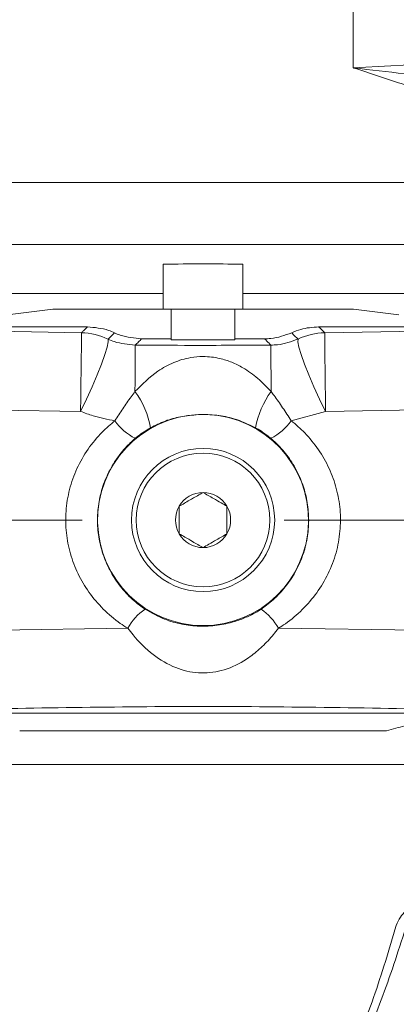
# Model space of a CAD drawing. Header units: millimetres. Extents: x 0 to 8410, y 0 to 5940.
# Tile 102 of 256: x 931 to 1026, y 4457 to 4705. Entities that reach past the tile are written whole.
import ezdxf

# ---------------------------------------------------------------- set-up
doc = ezdxf.new("R2010")
doc.units = ezdxf.units.MM
doc.header["$LTSCALE"] = 10
doc.linetypes.add('CENTERX2', pattern=[20.32, 12.7, -2.54, 2.54, -2.54])

msp = doc.modelspace()

# ---------------------------------------------------------------- linework, layer by layer
at = {"color": 8, "linetype": 'Continuous', "lineweight": 0}
for p, q in [((1015.129958, 4692.871378), (1015.129958, 4734.587856)), ((810.463106, 4664.058694), (1099.887525, 4664.058694)), ((1134.397661, 4648.471364), (787.12741, 4648.471364)), ((797.645723, 4636.156582), (967.376624, 4636.156582)), ((987.376605, 4636.156582), (1129.480754, 4636.156582)), ((912.53153, 4626.891022), (946.790849, 4626.269867)), ((953.487073, 4624.689811), (955.094253, 4626.267646)), ((1007.962142, 4626.269863), (1042.221462, 4626.891022)), ((946.595346, 4606.5236), (912.151729, 4607.069463)), ((1008.157407, 4606.523597), (999.529516, 4604.174065)), ((1042.601501, 4607.069463), (1008.157407, 4606.523597)), ((912.151729, 4551.338927), (958.435451, 4551.98715)), ((996.317779, 4551.98715), (1042.601501, 4551.338927)), ((1115.003501, 4517.784567), (801.839744, 4517.784567))]:
    msp.add_line(p, q, dxfattribs=at)
at = {"color": 7, "linetype": 'Continuous', "lineweight": 0}
for p, q in [((967.376624, 4643.497431), (967.376624, 4636.156582)), ((987.376605, 4643.497431), (987.376605, 4636.156582)), ((939.600145, 4632.204194), (928.178464, 4630.79121)), ((967.376624, 4632.204194), (939.600145, 4632.204194)), ((967.376624, 4632.204194), (987.376605, 4632.204194)), ((969.376479, 4632.204194), (969.376479, 4624.762752)), ((985.376512, 4632.204194), (985.376512, 4624.763214)), ((1015.153085, 4632.204194), (987.376605, 4632.204194)), ((1026.574766, 4630.79121), (1015.153085, 4632.204194)), ((948.321258, 4627.758727), (835.400974, 4627.758727)), ((1107.177173, 4627.758727), (1006.431495, 4627.758727)), ((969.376479, 4624.762752), (961.92423, 4624.761947)), ((969.376479, 4624.762752), (969.376479, 4624.469519)), ((969.376479, 4624.469519), (985.376512, 4624.47003)), ((985.376512, 4624.763214), (985.376512, 4624.47003)), ((992.829238, 4624.762383), (985.376512, 4624.763214)), ((976.204072, 4605.702347), (978.544866, 4605.702526)), ((835.400974, 4530.649663), (1108.119642, 4530.649663)), ((1023.477231, 4526.204196), (931.27576, 4526.204196))]:
    msp.add_line(p, q, dxfattribs=at)
at = {"color": 7, "linetype": 'CENTERX2', "lineweight": 0, "ltscale": 2}
msp.add_line((692.985545, 4579.204195), (1362.899335, 4579.204195), dxfattribs=at)
at = {"color": 8, "linetype": 'Continuous', "lineweight": 0, "flags": 128}
for points in [[(946.595346, 4606.5236), (946.638738, 4610.002841), (946.679984, 4613.495973), (946.717178, 4616.835066), (946.748411, 4619.859592), (946.772491, 4622.424145), (946.787988, 4624.405441), (946.794187, 4625.708223), (946.790849, 4626.269867)], [(999.658977, 4626.267866), (1000.225936, 4625.709993), (1001.266156, 4624.690075)], [(1008.157407, 4606.523597), (1008.114015, 4610.002837), (1008.072769, 4613.495969), (1008.035575, 4616.835062), (1008.004342, 4619.859584), (1007.980262, 4622.424141), (1007.965003, 4624.405437), (1007.958804, 4625.708219), (1007.962142, 4626.269863)], [(946.595346, 4606.5236), (948.078786, 4609.590999), (949.494039, 4612.690543), (950.776254, 4615.680058), (951.866781, 4618.422405), (952.715551, 4620.791797), (953.283464, 4622.679547), (953.544771, 4623.99906), (953.487073, 4624.689811)], [(1008.157407, 4606.523597), (1006.674205, 4609.591058), (1005.259191, 4612.690662), (1003.976976, 4615.68023), (1002.886449, 4618.422625), (1002.037679, 4620.792051), (1001.469766, 4622.679819), (1001.208698, 4623.999336), (1001.266156, 4624.690075)], [(960.261976, 4611.499001), (960.277473, 4613.837981), (960.291539, 4616.01608), (960.30346, 4617.980537), (960.312997, 4619.683769), (960.319911, 4621.084523), (960.324203, 4622.148865), (960.325395, 4622.851011), (960.323964, 4623.173964)], [(994.490539, 4611.499489), (994.475042, 4613.83848), (994.461213, 4616.01659), (994.449531, 4617.981058), (994.439994, 4619.684298), (994.43308, 4621.085056), (994.429027, 4622.149398), (994.427596, 4622.851544), (994.429027, 4623.174486)]]:
    msp.add_lwpolyline(points, dxfattribs=at)
at = {"color": 7, "linetype": 'Continuous', "lineweight": 0}
for radius in [18, 16.8]:
    msp.add_circle((977.376596, 4579.204195), radius, dxfattribs=at)
at = {"color": 8, "linetype": 'Continuous', "lineweight": 0}
for centre, radius, start, end in [((946.549942, 4610.269694), 16.001986, 64.30904118, 89.13738918), ((1008.203143, 4610.267892), 16.003785, 90.86284864, 115.68728486), ((942.653333, 4598.514153), 21.878541, 10.23856774, 36.40555831), ((1012.105979, 4598.511754), 21.885726, 143.59892108, 169.75742208), ((966.440329, 4611.952211), 13.650177, 214.73920575, 243.38618298), ((988.313828, 4611.950747), 13.648019, 296.61176503, 325.26351469), ((970.544034, 4545.413743), 13.777789, 124.22790424, 151.50371908), ((984.206691, 4545.411478), 13.78107, 28.49959077, 55.76878592)]:
    msp.add_arc(centre, radius, start, end, dxfattribs=at)
at = {"color": 7, "linetype": 'Continuous', "lineweight": 0}
for radius, start, end in [(26.524078, 92.53346767, 87.47530403), (6.928203, 90, 150), (6.928203, 30, 90), (6.928203, 150, 210), (6.928203, 330, 30), (6.928203, 210, 270), (6.928203, 270, 330)]:
    msp.add_arc((977.376596, 4579.204195), radius, start, end, dxfattribs=at)
at = {"color": 8, "linetype": 'Continuous', "lineweight": 0}
for points, knots in [([(1015.129958, 4692.871378), (1048.572685, 4694.63936), (1088.584499, 4696.754624), (1135.168643, 4699.191459), (1154.872972, 4700.266026), (1174.611307, 4701.170517), (1187.78202, 4700.84266), (1194.373761, 4700.678573)], [0, 0, 0, 0, 0.5598634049, 0.6698362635, 0.7798093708, 0.8897979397, 1, 1, 1, 1]), ([(1062.37713, 4678.078861), (1058.527399, 4679.160109), (1050.841556, 4681.318779), (1039.092226, 4685.019768), (1027.240413, 4688.878464), (1019.222372, 4691.527408), (1015.16898, 4692.858563), (1015.129958, 4692.871378)], [0, 0, 0, 0, 0.2516807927, 0.5024713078, 0.7500265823, 0.9975935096, 1, 1, 1, 1]), ([(1015.129958, 4692.871378), (1015.172239, 4692.866528), (1023.728513, 4691.885029), (1036.455961, 4690.351772), (1053.47643, 4688.736437), (1061.558357, 4687.630809), (1065.976933, 4687.492732), (1065.977012, 4687.492729)], [0, 0, 0, 0, 0.0024618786, 0.4982110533, 0.7489553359, 0.9999954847, 1, 1, 1, 1]), ([(946.790849, 4626.269867), (946.95994, 4626.433123), (947.470879, 4626.926431), (947.980376, 4627.425093), (948.321258, 4627.758727)], [0, 0, 0, 0, 0.3309428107, 1, 1, 1, 1]), ([(1006.431495, 4627.758727), (1006.772478, 4627.425095), (1007.282116, 4626.926442), (1007.793056, 4626.433119), (1007.962142, 4626.269863)], [0, 0, 0, 0, 0.6690680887, 1, 1, 1, 1]), ([(953.487073, 4624.689811), (954.005143, 4624.467142), (956.139164, 4623.549929), (958.520636, 4623.335976), (960.323964, 4623.173964)], [0, 0, 0, 0, 0.2427672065, 1, 1, 1, 1]), ([(961.92423, 4624.761947), (961.793057, 4624.632485), (961.396926, 4624.24152), (960.863475, 4623.710475), (960.46204, 4623.311272), (960.323964, 4623.173964)], [0, 0, 0, 0, 0.2451638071, 0.7403713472, 1, 1, 1, 1]), ([(994.429027, 4623.174486), (994.273507, 4623.329307), (993.741995, 4623.858433), (993.207406, 4624.387864), (992.829238, 4624.762383)], [0, 0, 0, 0, 0.2925993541, 1, 1, 1, 1]), ([(994.429027, 4623.174486), (994.989259, 4623.19173), (997.359503, 4623.264687), (999.574612, 4624.072895), (1001.266156, 4624.690075)], [0, 0, 0, 0, 0.2363605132, 1, 1, 1, 1]), ([(960.323964, 4623.173964), (965.03821, 4623.146131), (976.406523, 4623.079012), (987.774914, 4623.139236), (994.429027, 4623.174486)], [0, 0, 0, 0, 0.4146830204, 1, 1, 1, 1]), ([(960.261976, 4611.499001), (962.112597, 4613.342335), (965.092902, 4616.310905), (969.8573, 4618.880671), (973.711414, 4620.066789), (977.750672, 4620.423635), (981.353674, 4619.984803), (984.63714, 4618.91493), (987.83666, 4617.307979), (991.186462, 4614.940657), (993.389542, 4612.646169), (994.490539, 4611.499489)], [0, 0, 0, 0, 0.1939477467, 0.3123401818, 0.424401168, 0.4999541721, 0.6018238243, 0.6829961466, 0.7643908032, 0.8822533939, 1, 1, 1, 1]), ([(955.223237, 4604.173767), (955.870564, 4605.172756), (957.186679, 4607.203856), (958.882093, 4609.673866), (959.937183, 4611.069407), (960.261976, 4611.499001)], [0, 0, 0, 0, 0.4011809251, 0.8156632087, 1, 1, 1, 1]), ([(994.490539, 4611.499489), (994.731332, 4611.182717), (995.722508, 4609.878787), (997.4248, 4607.420073), (998.820438, 4605.267644), (999.529516, 4604.174065)], [0, 0, 0, 0, 0.1363360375, 0.5612006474, 1, 1, 1, 1]), ([(955.223237, 4604.173767), (953.364758, 4604.513381), (950.413822, 4605.052627), (947.627034, 4606.126168), (946.595346, 4606.5236)], [0, 0, 0, 0, 0.6297931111, 1, 1, 1, 1]), ([(958.435451, 4551.98715), (957.8062, 4552.393531), (955.609903, 4553.811939), (952.189387, 4556.731523), (948.597921, 4560.937834), (945.820966, 4565.64343), (943.880617, 4570.680046), (942.859515, 4575.99434), (942.756567, 4581.470096), (943.665447, 4586.928315), (945.532656, 4592.214985), (948.334399, 4597.07458), (951.61457, 4601.107662), (954.130963, 4603.245716), (955.223237, 4604.173767)], [0, 0, 0, 0, 0.0366077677, 0.1277734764, 0.2189141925, 0.3061099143, 0.3932727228, 0.4803272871, 0.5673702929, 0.6573189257, 0.7472969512, 0.838600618, 0.9299424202, 1, 1, 1, 1]), ([(976.204072, 4605.702347), (974.682801, 4605.567932), (971.80684, 4605.313821), (967.845269, 4604.206903), (965.413, 4603.008698), (964.183484, 4602.403003)], [0, 0, 0, 0, 0.3570394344, 0.6749823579, 1, 1, 1, 1]), ([(990.56903, 4602.403388), (988.771377, 4603.246247), (985.644268, 4604.712441), (981.56636, 4605.503696), (979.306547, 4605.652403), (978.544866, 4605.702526)], [0, 0, 0, 0, 0.4726896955, 0.822267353, 1, 1, 1, 1]), ([(999.529516, 4604.174065), (1000.694966, 4603.179176), (1003.240125, 4601.006496), (1006.486354, 4596.96175), (1009.189091, 4592.255625), (1011.013784, 4587.165395), (1011.964349, 4581.82946), (1011.934856, 4576.359629), (1010.943075, 4570.890751), (1008.954819, 4565.659768), (1006.085209, 4560.829568), (1002.430223, 4556.601377), (999.05098, 4553.747674), (996.905093, 4552.365453), (996.317779, 4551.98715)], [0, 0, 0, 0, 0.0748829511, 0.1635324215, 0.2521454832, 0.3387098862, 0.4252483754, 0.5137993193, 0.6023613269, 0.6934991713, 0.7846761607, 0.8752541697, 0.9658579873, 1, 1, 1, 1]), ([(964.183484, 4602.403003), (963.083973, 4601.736656), (961.74029, 4600.922333), (960.54297, 4599.928855), (960.325395, 4599.748322)], [0, 0, 0, 0, 0.8182815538, 1, 1, 1, 1]), ([(994.427358, 4599.748568), (993.371421, 4600.562834), (992.121013, 4601.527064), (990.777917, 4602.285441), (990.56903, 4602.403388)], [0, 0, 0, 0, 0.8444737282, 1, 1, 1, 1]), ([(960.325395, 4599.748322), (959.485412, 4598.981372), (957.536077, 4597.201524), (955.02446, 4593.877007), (952.882711, 4589.877714), (951.458241, 4585.541608), (950.766134, 4581.062224), (950.843295, 4576.570651), (951.623201, 4572.212349), (953.103939, 4568.07298), (955.223803, 4564.210273), (957.974625, 4560.741378), (960.605065, 4558.32392), (962.310131, 4557.141122), (962.794219, 4556.805312)], [0, 0, 0, 0, 0.0690125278, 0.160156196, 0.2512802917, 0.3421117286, 0.4329226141, 0.5209697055, 0.6090257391, 0.696565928, 0.7841294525, 0.8742075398, 0.964286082, 1, 1, 1, 1]), ([(991.95901, 4556.805312), (992.410821, 4557.117894), (994.076699, 4558.270419), (996.675912, 4560.633848), (999.476436, 4564.12193), (1001.666937, 4568.087998), (1003.184059, 4572.386092), (1003.941336, 4576.870511), (1003.962603, 4581.357192), (1003.238293, 4585.736938), (1001.846167, 4589.912551), (999.779365, 4593.785182), (997.295153, 4597.118207), (995.323841, 4598.926307), (994.427358, 4599.748568)], [0, 0, 0, 0, 0.0333041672, 0.1227961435, 0.2122875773, 0.3038463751, 0.3953821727, 0.4849695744, 0.5745487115, 0.6619048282, 0.7492786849, 0.8377365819, 0.926208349, 1, 1, 1, 1]), ([(962.794219, 4556.805312), (964.401968, 4555.883998), (967.318367, 4554.212766), (971.986441, 4552.934986), (976.442367, 4552.405983), (980.937372, 4552.628818), (984.85674, 4553.45721), (988.187522, 4554.687122), (990.420528, 4555.816982), (991.621783, 4556.588675), (991.95901, 4556.805312)], [0, 0, 0, 0, 0.1789360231, 0.3245836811, 0.4701120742, 0.6144687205, 0.7590527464, 0.8600349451, 0.9607076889, 1, 1, 1, 1]), ([(996.317779, 4551.98715), (995.472093, 4550.930684), (993.779755, 4548.816542), (990.838629, 4546.023449), (987.03351, 4543.25421), (982.200389, 4541.075455), (976.138669, 4540.45657), (970.138695, 4541.911793), (964.580453, 4545.248054), (960.743788, 4549.028694), (958.874231, 4551.424791), (958.435451, 4551.98715)], [0, 0, 0, 0, 0.0891528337, 0.1784077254, 0.2636716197, 0.3993366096, 0.5259530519, 0.6539316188, 0.7986228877, 0.9527372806, 1, 1, 1, 1]), ([(1042.221462, 4531.517369), (1020.61303, 4531.922084), (977.383056, 4532.731761), (934.153075, 4531.922248), (912.53153, 4531.517369)], [0, 0, 0, 0, 0.4998483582, 1, 1, 1, 1]), ([(1025.951778, 4477.299415), (1026.266207, 4478.022145), (1027.103824, 4479.94744), (1030.503396, 4482.931603), (1035.497499, 4486.079917), (1043.485637, 4489.719343), (1053.187229, 4493.539813), (1064.534274, 4496.797846), (1075.014837, 4498.876971), (1081.433684, 4499.162191), (1084.343826, 4499.291503)], [0, 0, 0, 0, 0.0331002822, 0.0881766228, 0.1895645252, 0.2914464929, 0.4763727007, 0.6619208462, 0.846723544, 1, 1, 1, 1]), ([(1006.2317, 4431.094565), (1007.515598, 4432.776872), (1010.105822, 4436.170874), (1013.589802, 4442.716333), (1017.032385, 4450.389164), (1021.434475, 4462.181639), (1024.141415, 4471.240786), (1025.951778, 4477.299415)], [0, 0, 0, 0, 0.1256051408, 0.2534045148, 0.4390735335, 0.6248603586, 1, 1, 1, 1]), ([(1028.280889, 4476.566718), (1026.342585, 4470.541836), (1023.427358, 4461.480363), (1018.68387, 4449.689629), (1014.961801, 4441.998446), (1011.184392, 4435.431802), (1008.403289, 4432.058956), (1007.003938, 4430.36186)], [0, 0, 0, 0, 0.37053276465, 0.55728444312, 0.74390740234, 0.8711433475, 1, 1, 1, 1])]:
    msp.add_open_spline(points, degree=3, knots=knots, dxfattribs=at)
at = {"color": 7, "linetype": 'Continuous', "lineweight": 0}
for points, knots in [([(987.376605, 4643.497431), (984.052819, 4643.551512), (977.386199, 4643.659985), (970.719498, 4643.551718), (967.376624, 4643.497431)], [0, 0, 0, 0, 0.4985715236, 1, 1, 1, 1]), ([(967.376624, 4636.156582), (967.376624, 4636.024024), (967.376624, 4634.543931), (967.376624, 4633.182928), (967.376624, 4632.288669), (967.376624, 4632.204194)], [0, 0, 0, 0, 0.0817922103, 0.9132634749, 1, 1, 1, 1]), ([(987.376605, 4636.156582), (987.376605, 4636.024024), (987.376605, 4634.543931), (987.376605, 4633.182928), (987.376605, 4632.288669), (987.376605, 4632.204194)], [0, 0, 0, 0, 0.0817922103, 0.9132634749, 1, 1, 1, 1]), ([(948.321258, 4627.758727), (950.132818, 4627.605446), (952.468923, 4627.407781), (954.612857, 4626.476708), (955.094253, 4626.267646)], [0, 0, 0, 0, 0.77546142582, 1, 1, 1, 1]), ([(961.92423, 4624.761947), (960.085457, 4624.920398), (957.721443, 4625.12411), (955.571853, 4626.059761), (955.094253, 4626.267646)], [0, 0, 0, 0, 0.7778179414, 1, 1, 1, 1]), ([(999.658977, 4626.267866), (997.927911, 4625.639423), (995.702406, 4624.831479), (993.35153, 4624.774944), (992.829238, 4624.762383)], [0, 0, 0, 0, 0.77783082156, 1, 1, 1, 1]), ([(999.658977, 4626.267866), (1000.403642, 4626.579295), (1002.565812, 4627.483542), (1004.900734, 4627.649758), (1006.431495, 4627.758727)], [0, 0, 0, 0, 0.3444062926, 1, 1, 1, 1]), ([(971.376573, 4582.668297), (972.235594, 4583.164205), (973.70538, 4584.012704), (975.841753, 4585.246361), (976.905189, 4585.860256), (977.376615, 4586.132398)], [0, 0, 0, 0, 0.4391393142, 0.7513678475, 1, 1, 1, 1]), ([(977.376615, 4586.132398), (978.235539, 4585.63646), (979.705253, 4584.787856), (981.841757, 4583.554394), (982.905236, 4582.940448), (983.376657, 4582.668297)], [0, 0, 0, 0, 0.4391114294, 0.7513680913, 1, 1, 1, 1]), ([(971.376573, 4575.740093), (971.376573, 4576.094718), (971.376573, 4577.177602), (971.376573, 4579.157194), (971.376573, 4581.180502), (971.376573, 4582.276676), (971.376573, 4582.668297)], [0, 0, 0, 0, 0.1628713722, 0.4973449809, 0.8204209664, 1, 1, 1, 1]), ([(983.376657, 4582.668297), (983.376657, 4582.276676), (983.376657, 4581.180502), (983.376657, 4579.157194), (983.376657, 4577.177602), (983.376657, 4576.094718), (983.376657, 4575.740093)], [0, 0, 0, 0, 0.1795790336, 0.5026550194, 0.8371286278, 1, 1, 1, 1]), ([(977.376615, 4572.275992), (976.517594, 4572.7719), (975.047808, 4573.620399), (972.911435, 4574.854055), (971.847999, 4575.467951), (971.376573, 4575.740093)], [0, 0, 0, 0, 0.43913933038, 0.75136783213, 1, 1, 1, 1]), ([(983.376657, 4575.740093), (982.517651, 4575.244162), (981.047836, 4574.395591), (978.911305, 4573.162149), (977.847952, 4572.54815), (977.376615, 4572.275992)], [0, 0, 0, 0, 0.4391384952, 0.7513949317, 1, 1, 1, 1]), ([(1023.477231, 4526.204196), (1025.031401, 4526.658821), (1028.160648, 4527.574189), (1031.084036, 4527.961202), (1032.555496, 4528.156002)], [0, 0, 0, 0, 0.4966594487, 1, 1, 1, 1])]:
    msp.add_open_spline(points, degree=3, knots=knots, dxfattribs=at)

doc.saveas('drawing.dxf')
